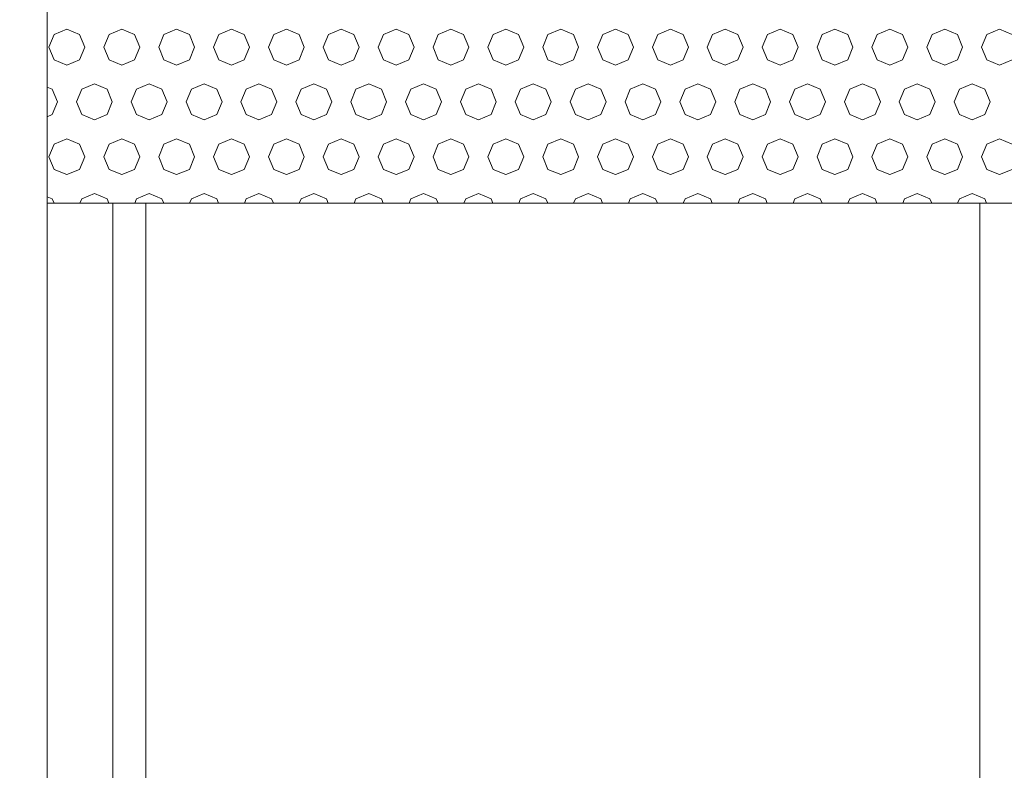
# Model space of a CAD drawing. Header units: millimetres. Extents: x 52659 to 1698020, y -10054 to 104697.
# Tile 238 of 256: x 215518 to 216415, y 10081 to 10765. Entities that reach past the tile are written whole.
import ezdxf

# ---------------------------------------------------------------- set-up
doc = ezdxf.new("R2010")
doc.units = ezdxf.units.MM
doc.header["$MEASUREMENT"] = 0
for name, color, linetype in [('02-04 BRISES SOLEIL FONCEES', 7, 'Continuous'), ('02-04 Mur.Construction', 7, 'Continuous'), ('05-02 Cotation 200ème 100ème.Cotations', 7, 'Continuous'), ('Fenêtres ARCHICAD', 7, 'Continuous')]:
    doc.layers.add(name, color=color, linetype=linetype)
doc.styles.add('STYLE_GENERE_3', font='ARIALN.TTF')
doc.dimstyles.new('STYLE_GENERE__1', dxfattribs={"dimtxt": 200, "dimasz": 95, "dimexe": 0.18, "dimexo": 100, "dimgap": 0, "dimtad": 0, "dimlfac": 0.001, "dimzin": 0, "dimdsep": 46, "dimtxsty": 'STYLE_GENERE_3', "dimblk": 'ARROWHEAD_6', "dimblk1": 'ARROWHEAD_6', "dimblk2": 'ARROWHEAD_6', "dimcen": 0.09, "dimclrd": 7, "dimclre": 7, "dimclrt": 7, "dimazin": 0, "dimtfac": 1, "dimtdec": 4, "dimtmove": 2, "dimatfit": 3, "dimfxl": 1, "dimtolj": 1, "dimtzin": 0, "dimarcsym": 0})
doc.dimstyles.new('STYLE_GENERE__2', dxfattribs={"dimtxt": 200, "dimasz": 95, "dimexe": 0.18, "dimexo": 100, "dimgap": 0, "dimtad": 0, "dimlfac": 0.001, "dimzin": 0, "dimdsep": 46, "dimtxsty": 'STYLE_GENERE_3', "dimblk": 'ARROWHEAD_6', "dimblk1": 'ARROWHEAD_6', "dimblk2": 'ARROWHEAD_6', "dimcen": 0.09, "dimclrd": 7, "dimclre": 7, "dimclrt": 7, "dimazin": 0, "dimtfac": 1, "dimtdec": 4, "dimtmove": 0, "dimatfit": 3, "dimfxl": 1, "dimtolj": 1, "dimtzin": 0, "dimarcsym": 0})

# ---------------------------------------------------------------- blocks, each defined once
blk = doc.blocks.new('Élément de coupe_187_1', base_point=(131932.67, 5158.07))
at = {"layer": '02-04 Mur.Construction', "color": 7, "linetype": 'Continuous', "lineweight": 9}
blk.add_line((215542.67, 9725.96), (215542.67, 11008.07), dxfattribs=at)
blk = doc.blocks.new('Élément de coupe_188_1', base_point=(131932.67, 5158.07))
at = {"layer": 'Fenêtres ARCHICAD', "color": 7, "linetype": 'Continuous', "lineweight": 5}
for p, q in [((215602.67, 10598.03), (215602.67, 9818.07)), ((215632.67, 9848.07), (215632.67, 10598.03)), ((216392.67, 10598.03), (216392.67, 9848.07))]:
    blk.add_line(p, q, dxfattribs=at)
blk = doc.blocks.new('*X382', base_point=(131932.67, 5158.07))
at = {"layer": '02-04 BRISES SOLEIL FONCEES', "color": 7, "linetype": 'Continuous', "lineweight": 5}
for p, q in [((215549.16, 10752.02), (215544.37, 10740.46)), ((215560.73, 10756.81), (215549.16, 10752.02)), ((215572.29, 10752.02), (215560.73, 10756.81)), ((215577.08, 10740.46), (215572.29, 10752.02)), ((215599.16, 10752.02), (215594.37, 10740.46)), ((215610.73, 10756.81), (215599.16, 10752.02)), ((215622.29, 10752.02), (215610.73, 10756.81)), ((215627.08, 10740.46), (215622.29, 10752.02)), ((215649.16, 10752.02), (215644.37, 10740.46)), ((215660.73, 10756.81), (215649.16, 10752.02)), ((215672.29, 10752.02), (215660.73, 10756.81)), ((215677.08, 10740.46), (215672.29, 10752.02)), ((215699.16, 10752.02), (215694.37, 10740.46)), ((215710.73, 10756.81), (215699.16, 10752.02)), ((215722.29, 10752.02), (215710.73, 10756.81)), ((215727.08, 10740.46), (215722.29, 10752.02)), ((215749.16, 10752.02), (215744.37, 10740.46)), ((215760.73, 10756.81), (215749.16, 10752.02)), ((215772.29, 10752.02), (215760.73, 10756.81)), ((215777.08, 10740.46), (215772.29, 10752.02)), ((215799.16, 10752.02), (215794.37, 10740.46)), ((215810.73, 10756.81), (215799.16, 10752.02)), ((215822.29, 10752.02), (215810.73, 10756.81)), ((215827.08, 10740.46), (215822.29, 10752.02)), ((215849.16, 10752.02), (215844.37, 10740.46)), ((215860.73, 10756.81), (215849.16, 10752.02)), ((215872.29, 10752.02), (215860.73, 10756.81)), ((215877.08, 10740.46), (215872.29, 10752.02)), ((215899.16, 10752.02), (215894.37, 10740.46)), ((215910.73, 10756.81), (215899.16, 10752.02)), ((215922.29, 10752.02), (215910.73, 10756.81)), ((215927.08, 10740.46), (215922.29, 10752.02)), ((215949.16, 10752.02), (215944.37, 10740.46)), ((215960.73, 10756.81), (215949.16, 10752.02)), ((215972.29, 10752.02), (215960.73, 10756.81)), ((215977.08, 10740.46), (215972.29, 10752.02)), ((215999.16, 10752.02), (215994.37, 10740.46)), ((216010.73, 10756.81), (215999.16, 10752.02)), ((216022.29, 10752.02), (216010.73, 10756.81)), ((216027.08, 10740.46), (216022.29, 10752.02)), ((216049.16, 10752.02), (216044.37, 10740.46)), ((216060.73, 10756.81), (216049.16, 10752.02)), ((216072.29, 10752.02), (216060.73, 10756.81)), ((216077.08, 10740.46), (216072.29, 10752.02)), ((216099.16, 10752.02), (216094.37, 10740.46)), ((216110.73, 10756.81), (216099.16, 10752.02)), ((216122.29, 10752.02), (216110.73, 10756.81)), ((216127.08, 10740.46), (216122.29, 10752.02)), ((216149.16, 10752.02), (216144.37, 10740.46)), ((216160.73, 10756.81), (216149.16, 10752.02)), ((216172.29, 10752.02), (216160.73, 10756.81)), ((216177.08, 10740.46), (216172.29, 10752.02)), ((216199.16, 10752.02), (216194.37, 10740.46)), ((216210.73, 10756.81), (216199.16, 10752.02)), ((216222.29, 10752.02), (216210.73, 10756.81)), ((216227.08, 10740.46), (216222.29, 10752.02)), ((216249.16, 10752.02), (216244.37, 10740.46)), ((216260.73, 10756.81), (216249.16, 10752.02)), ((216272.29, 10752.02), (216260.73, 10756.81)), ((216277.08, 10740.46), (216272.29, 10752.02)), ((216299.16, 10752.02), (216294.37, 10740.46)), ((216310.73, 10756.81), (216299.16, 10752.02)), ((216322.29, 10752.02), (216310.73, 10756.81)), ((216327.08, 10740.46), (216322.29, 10752.02)), ((216349.16, 10752.02), (216344.37, 10740.46)), ((216360.73, 10756.81), (216349.16, 10752.02)), ((216372.29, 10752.02), (216360.73, 10756.81)), ((216377.08, 10740.46), (216372.29, 10752.02)), ((216399.16, 10752.02), (216394.37, 10740.46)), ((216410.73, 10756.81), (216399.16, 10752.02)), ((216422.29, 10752.02), (216410.73, 10756.81)), ((215544.37, 10740.46), (215549.16, 10728.89)), ((215572.29, 10728.89), (215577.08, 10740.46)), ((215594.37, 10740.46), (215599.16, 10728.89)), ((215622.29, 10728.89), (215627.08, 10740.46)), ((215644.37, 10740.46), (215649.16, 10728.89)), ((215672.29, 10728.89), (215677.08, 10740.46)), ((215694.37, 10740.46), (215699.16, 10728.89)), ((215722.29, 10728.89), (215727.08, 10740.46)), ((215744.37, 10740.46), (215749.16, 10728.89)), ((215772.29, 10728.89), (215777.08, 10740.46)), ((215794.37, 10740.46), (215799.16, 10728.89)), ((215822.29, 10728.89), (215827.08, 10740.46)), ((215844.37, 10740.46), (215849.16, 10728.89)), ((215872.29, 10728.89), (215877.08, 10740.46)), ((215894.37, 10740.46), (215899.16, 10728.89)), ((215922.29, 10728.89), (215927.08, 10740.46)), ((215944.37, 10740.46), (215949.16, 10728.89)), ((215972.29, 10728.89), (215977.08, 10740.46)), ((215994.37, 10740.46), (215999.16, 10728.89)), ((216022.29, 10728.89), (216027.08, 10740.46)), ((216044.37, 10740.46), (216049.16, 10728.89)), ((216072.29, 10728.89), (216077.08, 10740.46)), ((216094.37, 10740.46), (216099.16, 10728.89)), ((216122.29, 10728.89), (216127.08, 10740.46)), ((216144.37, 10740.46), (216149.16, 10728.89)), ((216172.29, 10728.89), (216177.08, 10740.46)), ((216194.37, 10740.46), (216199.16, 10728.89)), ((216222.29, 10728.89), (216227.08, 10740.46)), ((216244.37, 10740.46), (216249.16, 10728.89)), ((216272.29, 10728.89), (216277.08, 10740.46)), ((216294.37, 10740.46), (216299.16, 10728.89)), ((216322.29, 10728.89), (216327.08, 10740.46)), ((216344.37, 10740.46), (216349.16, 10728.89)), ((216372.29, 10728.89), (216377.08, 10740.46)), ((216394.37, 10740.46), (216399.16, 10728.89)), ((215549.16, 10728.89), (215560.73, 10724.1)), ((215560.73, 10724.1), (215572.29, 10728.89)), ((215599.16, 10728.89), (215610.73, 10724.1)), ((215610.73, 10724.1), (215622.29, 10728.89)), ((215649.16, 10728.89), (215660.73, 10724.1)), ((215660.73, 10724.1), (215672.29, 10728.89)), ((215699.16, 10728.89), (215710.73, 10724.1)), ((215710.73, 10724.1), (215722.29, 10728.89)), ((215749.16, 10728.89), (215760.73, 10724.1)), ((215760.73, 10724.1), (215772.29, 10728.89)), ((215799.16, 10728.89), (215810.73, 10724.1)), ((215810.73, 10724.1), (215822.29, 10728.89)), ((215849.16, 10728.89), (215860.73, 10724.1)), ((215860.73, 10724.1), (215872.29, 10728.89)), ((215899.16, 10728.89), (215910.73, 10724.1)), ((215910.73, 10724.1), (215922.29, 10728.89)), ((215949.16, 10728.89), (215960.73, 10724.1)), ((215960.73, 10724.1), (215972.29, 10728.89)), ((215999.16, 10728.89), (216010.73, 10724.1)), ((216010.73, 10724.1), (216022.29, 10728.89)), ((216049.16, 10728.89), (216060.73, 10724.1)), ((216060.73, 10724.1), (216072.29, 10728.89)), ((216099.16, 10728.89), (216110.73, 10724.1)), ((216110.73, 10724.1), (216122.29, 10728.89)), ((216149.16, 10728.89), (216160.73, 10724.1)), ((216160.73, 10724.1), (216172.29, 10728.89)), ((216199.16, 10728.89), (216210.73, 10724.1)), ((216210.73, 10724.1), (216222.29, 10728.89)), ((216249.16, 10728.89), (216260.73, 10724.1)), ((216260.73, 10724.1), (216272.29, 10728.89)), ((216299.16, 10728.89), (216310.73, 10724.1)), ((216310.73, 10724.1), (216322.29, 10728.89)), ((216349.16, 10728.89), (216360.73, 10724.1)), ((216360.73, 10724.1), (216372.29, 10728.89)), ((216399.16, 10728.89), (216410.73, 10724.1)), ((216410.73, 10724.1), (216422.29, 10728.89)), ((215585.73, 10706.81), (215574.16, 10702.02)), ((215597.29, 10702.02), (215585.73, 10706.81)), ((215635.73, 10706.81), (215624.16, 10702.02)), ((215647.29, 10702.02), (215635.73, 10706.81)), ((215685.73, 10706.81), (215674.16, 10702.02)), ((215697.29, 10702.02), (215685.73, 10706.81)), ((215735.73, 10706.81), (215724.16, 10702.02)), ((215747.29, 10702.02), (215735.73, 10706.81)), ((215785.73, 10706.81), (215774.16, 10702.02)), ((215797.29, 10702.02), (215785.73, 10706.81)), ((215835.73, 10706.81), (215824.16, 10702.02)), ((215847.29, 10702.02), (215835.73, 10706.81)), ((215885.73, 10706.81), (215874.16, 10702.02)), ((215897.29, 10702.02), (215885.73, 10706.81)), ((215935.73, 10706.81), (215924.16, 10702.02)), ((215947.29, 10702.02), (215935.73, 10706.81)), ((215985.73, 10706.81), (215974.16, 10702.02)), ((215997.29, 10702.02), (215985.73, 10706.81)), ((216035.73, 10706.81), (216024.16, 10702.02)), ((216047.29, 10702.02), (216035.73, 10706.81)), ((216085.73, 10706.81), (216074.16, 10702.02)), ((216097.29, 10702.02), (216085.73, 10706.81)), ((216135.73, 10706.81), (216124.16, 10702.02)), ((216147.29, 10702.02), (216135.73, 10706.81)), ((216185.73, 10706.81), (216174.16, 10702.02)), ((216197.29, 10702.02), (216185.73, 10706.81)), ((216235.73, 10706.81), (216224.16, 10702.02)), ((216247.29, 10702.02), (216235.73, 10706.81)), ((216285.73, 10706.81), (216274.16, 10702.02)), ((216297.29, 10702.02), (216285.73, 10706.81)), ((216335.73, 10706.81), (216324.16, 10702.02)), ((216347.29, 10702.02), (216335.73, 10706.81)), ((216385.73, 10706.81), (216374.16, 10702.02)), ((216397.29, 10702.02), (216385.73, 10706.81)), ((215547.29, 10702.02), (215542.67, 10703.93)), ((215552.08, 10690.46), (215547.29, 10702.02)), ((215574.16, 10702.02), (215569.37, 10690.46)), ((215602.08, 10690.46), (215597.29, 10702.02)), ((215624.16, 10702.02), (215619.37, 10690.46)), ((215652.08, 10690.46), (215647.29, 10702.02)), ((215674.16, 10702.02), (215669.37, 10690.46)), ((215702.08, 10690.46), (215697.29, 10702.02)), ((215724.16, 10702.02), (215719.37, 10690.46)), ((215752.08, 10690.46), (215747.29, 10702.02)), ((215774.16, 10702.02), (215769.37, 10690.46)), ((215802.08, 10690.46), (215797.29, 10702.02)), ((215824.16, 10702.02), (215819.37, 10690.46)), ((215852.08, 10690.46), (215847.29, 10702.02)), ((215874.16, 10702.02), (215869.37, 10690.46)), ((215902.08, 10690.46), (215897.29, 10702.02)), ((215924.16, 10702.02), (215919.37, 10690.46)), ((215952.08, 10690.46), (215947.29, 10702.02)), ((215974.16, 10702.02), (215969.37, 10690.46)), ((216002.08, 10690.46), (215997.29, 10702.02)), ((216024.16, 10702.02), (216019.37, 10690.46)), ((216052.08, 10690.46), (216047.29, 10702.02)), ((216074.16, 10702.02), (216069.37, 10690.46)), ((216102.08, 10690.46), (216097.29, 10702.02)), ((216124.16, 10702.02), (216119.37, 10690.46)), ((216152.08, 10690.46), (216147.29, 10702.02)), ((216174.16, 10702.02), (216169.37, 10690.46)), ((216202.08, 10690.46), (216197.29, 10702.02)), ((216224.16, 10702.02), (216219.37, 10690.46)), ((216252.08, 10690.46), (216247.29, 10702.02)), ((216274.16, 10702.02), (216269.37, 10690.46)), ((216302.08, 10690.46), (216297.29, 10702.02)), ((216324.16, 10702.02), (216319.37, 10690.46)), ((216352.08, 10690.46), (216347.29, 10702.02)), ((216374.16, 10702.02), (216369.37, 10690.46)), ((216402.08, 10690.46), (216397.29, 10702.02)), ((215547.29, 10678.89), (215552.08, 10690.46)), ((215569.37, 10690.46), (215574.16, 10678.89)), ((215597.29, 10678.89), (215602.08, 10690.46)), ((215619.37, 10690.46), (215624.16, 10678.89)), ((215647.29, 10678.89), (215652.08, 10690.46)), ((215669.37, 10690.46), (215674.16, 10678.89)), ((215697.29, 10678.89), (215702.08, 10690.46)), ((215719.37, 10690.46), (215724.16, 10678.89)), ((215747.29, 10678.89), (215752.08, 10690.46)), ((215769.37, 10690.46), (215774.16, 10678.89)), ((215797.29, 10678.89), (215802.08, 10690.46)), ((215819.37, 10690.46), (215824.16, 10678.89)), ((215847.29, 10678.89), (215852.08, 10690.46)), ((215869.37, 10690.46), (215874.16, 10678.89)), ((215897.29, 10678.89), (215902.08, 10690.46)), ((215919.37, 10690.46), (215924.16, 10678.89)), ((215947.29, 10678.89), (215952.08, 10690.46)), ((215969.37, 10690.46), (215974.16, 10678.89)), ((215997.29, 10678.89), (216002.08, 10690.46)), ((216019.37, 10690.46), (216024.16, 10678.89)), ((216047.29, 10678.89), (216052.08, 10690.46)), ((216069.37, 10690.46), (216074.16, 10678.89)), ((216097.29, 10678.89), (216102.08, 10690.46)), ((216119.37, 10690.46), (216124.16, 10678.89)), ((216147.29, 10678.89), (216152.08, 10690.46)), ((216169.37, 10690.46), (216174.16, 10678.89)), ((216197.29, 10678.89), (216202.08, 10690.46)), ((216219.37, 10690.46), (216224.16, 10678.89)), ((216247.29, 10678.89), (216252.08, 10690.46)), ((216269.37, 10690.46), (216274.16, 10678.89)), ((216297.29, 10678.89), (216302.08, 10690.46)), ((216319.37, 10690.46), (216324.16, 10678.89)), ((216347.29, 10678.89), (216352.08, 10690.46)), ((216369.37, 10690.46), (216374.16, 10678.89)), ((216397.29, 10678.89), (216402.08, 10690.46)), ((215542.67, 10676.98), (215547.29, 10678.89)), ((215574.16, 10678.89), (215585.73, 10674.1)), ((215585.73, 10674.1), (215597.29, 10678.89)), ((215624.16, 10678.89), (215635.73, 10674.1)), ((215635.73, 10674.1), (215647.29, 10678.89)), ((215674.16, 10678.89), (215685.73, 10674.1)), ((215685.73, 10674.1), (215697.29, 10678.89)), ((215724.16, 10678.89), (215735.73, 10674.1)), ((215735.73, 10674.1), (215747.29, 10678.89)), ((215774.16, 10678.89), (215785.73, 10674.1)), ((215785.73, 10674.1), (215797.29, 10678.89)), ((215824.16, 10678.89), (215835.73, 10674.1)), ((215835.73, 10674.1), (215847.29, 10678.89)), ((215874.16, 10678.89), (215885.73, 10674.1)), ((215885.73, 10674.1), (215897.29, 10678.89)), ((215924.16, 10678.89), (215935.73, 10674.1)), ((215935.73, 10674.1), (215947.29, 10678.89)), ((215974.16, 10678.89), (215985.73, 10674.1)), ((215985.73, 10674.1), (215997.29, 10678.89)), ((216024.16, 10678.89), (216035.73, 10674.1)), ((216035.73, 10674.1), (216047.29, 10678.89)), ((216074.16, 10678.89), (216085.73, 10674.1)), ((216085.73, 10674.1), (216097.29, 10678.89)), ((216124.16, 10678.89), (216135.73, 10674.1)), ((216135.73, 10674.1), (216147.29, 10678.89)), ((216174.16, 10678.89), (216185.73, 10674.1)), ((216185.73, 10674.1), (216197.29, 10678.89)), ((216224.16, 10678.89), (216235.73, 10674.1)), ((216235.73, 10674.1), (216247.29, 10678.89)), ((216274.16, 10678.89), (216285.73, 10674.1)), ((216285.73, 10674.1), (216297.29, 10678.89)), ((216324.16, 10678.89), (216335.73, 10674.1)), ((216335.73, 10674.1), (216347.29, 10678.89)), ((216374.16, 10678.89), (216385.73, 10674.1)), ((216385.73, 10674.1), (216397.29, 10678.89)), ((215549.16, 10652.02), (215544.37, 10640.46)), ((215560.73, 10656.81), (215549.16, 10652.02)), ((215572.29, 10652.02), (215560.73, 10656.81)), ((215577.08, 10640.46), (215572.29, 10652.02)), ((215599.16, 10652.02), (215594.37, 10640.46)), ((215610.73, 10656.81), (215599.16, 10652.02)), ((215622.29, 10652.02), (215610.73, 10656.81)), ((215627.08, 10640.46), (215622.29, 10652.02)), ((215649.16, 10652.02), (215644.37, 10640.46)), ((215660.73, 10656.81), (215649.16, 10652.02)), ((215672.29, 10652.02), (215660.73, 10656.81)), ((215677.08, 10640.46), (215672.29, 10652.02)), ((215699.16, 10652.02), (215694.37, 10640.46)), ((215710.73, 10656.81), (215699.16, 10652.02)), ((215722.29, 10652.02), (215710.73, 10656.81)), ((215727.08, 10640.46), (215722.29, 10652.02)), ((215749.16, 10652.02), (215744.37, 10640.46)), ((215760.73, 10656.81), (215749.16, 10652.02)), ((215772.29, 10652.02), (215760.73, 10656.81)), ((215777.08, 10640.46), (215772.29, 10652.02)), ((215799.16, 10652.02), (215794.37, 10640.46)), ((215810.73, 10656.81), (215799.16, 10652.02)), ((215822.29, 10652.02), (215810.73, 10656.81)), ((215827.08, 10640.46), (215822.29, 10652.02)), ((215849.16, 10652.02), (215844.37, 10640.46)), ((215860.73, 10656.81), (215849.16, 10652.02)), ((215872.29, 10652.02), (215860.73, 10656.81)), ((215877.08, 10640.46), (215872.29, 10652.02)), ((215899.16, 10652.02), (215894.37, 10640.46)), ((215910.73, 10656.81), (215899.16, 10652.02)), ((215922.29, 10652.02), (215910.73, 10656.81)), ((215927.08, 10640.46), (215922.29, 10652.02)), ((215949.16, 10652.02), (215944.37, 10640.46)), ((215960.73, 10656.81), (215949.16, 10652.02)), ((215972.29, 10652.02), (215960.73, 10656.81)), ((215977.08, 10640.46), (215972.29, 10652.02)), ((215999.16, 10652.02), (215994.37, 10640.46)), ((216010.73, 10656.81), (215999.16, 10652.02)), ((216022.29, 10652.02), (216010.73, 10656.81)), ((216027.08, 10640.46), (216022.29, 10652.02)), ((216049.16, 10652.02), (216044.37, 10640.46)), ((216060.73, 10656.81), (216049.16, 10652.02)), ((216072.29, 10652.02), (216060.73, 10656.81)), ((216077.08, 10640.46), (216072.29, 10652.02)), ((216099.16, 10652.02), (216094.37, 10640.46)), ((216110.73, 10656.81), (216099.16, 10652.02)), ((216122.29, 10652.02), (216110.73, 10656.81)), ((216127.08, 10640.46), (216122.29, 10652.02)), ((216149.16, 10652.02), (216144.37, 10640.46)), ((216160.73, 10656.81), (216149.16, 10652.02)), ((216172.29, 10652.02), (216160.73, 10656.81)), ((216177.08, 10640.46), (216172.29, 10652.02)), ((216199.16, 10652.02), (216194.37, 10640.46)), ((216210.73, 10656.81), (216199.16, 10652.02)), ((216222.29, 10652.02), (216210.73, 10656.81)), ((216227.08, 10640.46), (216222.29, 10652.02)), ((216249.16, 10652.02), (216244.37, 10640.46)), ((216260.73, 10656.81), (216249.16, 10652.02)), ((216272.29, 10652.02), (216260.73, 10656.81)), ((216277.08, 10640.46), (216272.29, 10652.02)), ((216299.16, 10652.02), (216294.37, 10640.46)), ((216310.73, 10656.81), (216299.16, 10652.02)), ((216322.29, 10652.02), (216310.73, 10656.81)), ((216327.08, 10640.46), (216322.29, 10652.02)), ((216349.16, 10652.02), (216344.37, 10640.46)), ((216360.73, 10656.81), (216349.16, 10652.02)), ((216372.29, 10652.02), (216360.73, 10656.81)), ((216377.08, 10640.46), (216372.29, 10652.02)), ((216399.16, 10652.02), (216394.37, 10640.46)), ((216410.73, 10656.81), (216399.16, 10652.02)), ((216422.29, 10652.02), (216410.73, 10656.81)), ((215544.37, 10640.46), (215549.16, 10628.89)), ((215572.29, 10628.89), (215577.08, 10640.46)), ((215594.37, 10640.46), (215599.16, 10628.89)), ((215622.29, 10628.89), (215627.08, 10640.46)), ((215644.37, 10640.46), (215649.16, 10628.89)), ((215672.29, 10628.89), (215677.08, 10640.46)), ((215694.37, 10640.46), (215699.16, 10628.89)), ((215722.29, 10628.89), (215727.08, 10640.46)), ((215744.37, 10640.46), (215749.16, 10628.89)), ((215772.29, 10628.89), (215777.08, 10640.46)), ((215794.37, 10640.46), (215799.16, 10628.89)), ((215822.29, 10628.89), (215827.08, 10640.46)), ((215844.37, 10640.46), (215849.16, 10628.89)), ((215872.29, 10628.89), (215877.08, 10640.46)), ((215894.37, 10640.46), (215899.16, 10628.89)), ((215922.29, 10628.89), (215927.08, 10640.46)), ((215944.37, 10640.46), (215949.16, 10628.89)), ((215972.29, 10628.89), (215977.08, 10640.46)), ((215994.37, 10640.46), (215999.16, 10628.89)), ((216022.29, 10628.89), (216027.08, 10640.46)), ((216044.37, 10640.46), (216049.16, 10628.89)), ((216072.29, 10628.89), (216077.08, 10640.46)), ((216094.37, 10640.46), (216099.16, 10628.89)), ((216122.29, 10628.89), (216127.08, 10640.46)), ((216144.37, 10640.46), (216149.16, 10628.89)), ((216172.29, 10628.89), (216177.08, 10640.46)), ((216194.37, 10640.46), (216199.16, 10628.89)), ((216222.29, 10628.89), (216227.08, 10640.46)), ((216244.37, 10640.46), (216249.16, 10628.89)), ((216272.29, 10628.89), (216277.08, 10640.46)), ((216294.37, 10640.46), (216299.16, 10628.89)), ((216322.29, 10628.89), (216327.08, 10640.46)), ((216344.37, 10640.46), (216349.16, 10628.89)), ((216372.29, 10628.89), (216377.08, 10640.46)), ((216394.37, 10640.46), (216399.16, 10628.89)), ((215549.16, 10628.89), (215560.73, 10624.1)), ((215560.73, 10624.1), (215572.29, 10628.89)), ((215599.16, 10628.89), (215610.73, 10624.1)), ((215610.73, 10624.1), (215622.29, 10628.89)), ((215649.16, 10628.89), (215660.73, 10624.1)), ((215660.73, 10624.1), (215672.29, 10628.89)), ((215699.16, 10628.89), (215710.73, 10624.1)), ((215710.73, 10624.1), (215722.29, 10628.89)), ((215749.16, 10628.89), (215760.73, 10624.1)), ((215760.73, 10624.1), (215772.29, 10628.89)), ((215799.16, 10628.89), (215810.73, 10624.1)), ((215810.73, 10624.1), (215822.29, 10628.89)), ((215849.16, 10628.89), (215860.73, 10624.1)), ((215860.73, 10624.1), (215872.29, 10628.89)), ((215899.16, 10628.89), (215910.73, 10624.1)), ((215910.73, 10624.1), (215922.29, 10628.89)), ((215949.16, 10628.89), (215960.73, 10624.1)), ((215960.73, 10624.1), (215972.29, 10628.89)), ((215999.16, 10628.89), (216010.73, 10624.1)), ((216010.73, 10624.1), (216022.29, 10628.89)), ((216049.16, 10628.89), (216060.73, 10624.1)), ((216060.73, 10624.1), (216072.29, 10628.89)), ((216099.16, 10628.89), (216110.73, 10624.1)), ((216110.73, 10624.1), (216122.29, 10628.89)), ((216149.16, 10628.89), (216160.73, 10624.1)), ((216160.73, 10624.1), (216172.29, 10628.89)), ((216199.16, 10628.89), (216210.73, 10624.1)), ((216210.73, 10624.1), (216222.29, 10628.89)), ((216249.16, 10628.89), (216260.73, 10624.1)), ((216260.73, 10624.1), (216272.29, 10628.89)), ((216299.16, 10628.89), (216310.73, 10624.1)), ((216310.73, 10624.1), (216322.29, 10628.89)), ((216349.16, 10628.89), (216360.73, 10624.1)), ((216360.73, 10624.1), (216372.29, 10628.89)), ((216399.16, 10628.89), (216410.73, 10624.1)), ((216410.73, 10624.1), (216422.29, 10628.89)), ((215547.29, 10602.02), (215542.67, 10603.93)), ((215548.94, 10598.03), (215547.29, 10602.02)), ((215574.16, 10602.02), (215572.51, 10598.03)), ((215585.73, 10606.81), (215574.16, 10602.02)), ((215597.29, 10602.02), (215585.73, 10606.81)), ((215598.94, 10598.03), (215597.29, 10602.02)), ((215624.16, 10602.02), (215622.51, 10598.03)), ((215635.73, 10606.81), (215624.16, 10602.02)), ((215647.29, 10602.02), (215635.73, 10606.81)), ((215648.94, 10598.03), (215647.29, 10602.02)), ((215674.16, 10602.02), (215672.51, 10598.03)), ((215685.73, 10606.81), (215674.16, 10602.02)), ((215697.29, 10602.02), (215685.73, 10606.81)), ((215698.94, 10598.03), (215697.29, 10602.02)), ((215724.16, 10602.02), (215722.51, 10598.03)), ((215735.73, 10606.81), (215724.16, 10602.02)), ((215747.29, 10602.02), (215735.73, 10606.81)), ((215748.94, 10598.03), (215747.29, 10602.02)), ((215774.16, 10602.02), (215772.51, 10598.03)), ((215785.73, 10606.81), (215774.16, 10602.02)), ((215797.29, 10602.02), (215785.73, 10606.81)), ((215798.94, 10598.03), (215797.29, 10602.02)), ((215824.16, 10602.02), (215822.51, 10598.03)), ((215835.73, 10606.81), (215824.16, 10602.02)), ((215847.29, 10602.02), (215835.73, 10606.81)), ((215848.94, 10598.03), (215847.29, 10602.02)), ((215874.16, 10602.02), (215872.51, 10598.03)), ((215885.73, 10606.81), (215874.16, 10602.02)), ((215897.29, 10602.02), (215885.73, 10606.81)), ((215898.94, 10598.03), (215897.29, 10602.02)), ((215924.16, 10602.02), (215922.51, 10598.03)), ((215935.73, 10606.81), (215924.16, 10602.02)), ((215947.29, 10602.02), (215935.73, 10606.81)), ((215948.94, 10598.03), (215947.29, 10602.02)), ((215974.16, 10602.02), (215972.51, 10598.03)), ((215985.73, 10606.81), (215974.16, 10602.02)), ((215997.29, 10602.02), (215985.73, 10606.81)), ((215998.94, 10598.03), (215997.29, 10602.02)), ((216024.16, 10602.02), (216022.51, 10598.03)), ((216035.73, 10606.81), (216024.16, 10602.02)), ((216047.29, 10602.02), (216035.73, 10606.81)), ((216048.94, 10598.03), (216047.29, 10602.02)), ((216074.16, 10602.02), (216072.51, 10598.03)), ((216085.73, 10606.81), (216074.16, 10602.02)), ((216097.29, 10602.02), (216085.73, 10606.81)), ((216098.94, 10598.03), (216097.29, 10602.02)), ((216124.16, 10602.02), (216122.51, 10598.03)), ((216135.73, 10606.81), (216124.16, 10602.02)), ((216147.29, 10602.02), (216135.73, 10606.81)), ((216148.94, 10598.03), (216147.29, 10602.02)), ((216174.16, 10602.02), (216172.51, 10598.03)), ((216185.73, 10606.81), (216174.16, 10602.02)), ((216197.29, 10602.02), (216185.73, 10606.81)), ((216198.94, 10598.03), (216197.29, 10602.02)), ((216224.16, 10602.02), (216222.51, 10598.03)), ((216235.73, 10606.81), (216224.16, 10602.02)), ((216247.29, 10602.02), (216235.73, 10606.81)), ((216248.94, 10598.03), (216247.29, 10602.02)), ((216274.16, 10602.02), (216272.51, 10598.03)), ((216285.73, 10606.81), (216274.16, 10602.02)), ((216297.29, 10602.02), (216285.73, 10606.81)), ((216298.94, 10598.03), (216297.29, 10602.02)), ((216324.16, 10602.02), (216322.51, 10598.03)), ((216335.73, 10606.81), (216324.16, 10602.02)), ((216347.29, 10602.02), (216335.73, 10606.81)), ((216348.94, 10598.03), (216347.29, 10602.02)), ((216374.16, 10602.02), (216372.51, 10598.03)), ((216385.73, 10606.81), (216374.16, 10602.02)), ((216397.29, 10602.02), (216385.73, 10606.81)), ((216398.94, 10598.03), (216397.29, 10602.02))]:
    blk.add_line(p, q, dxfattribs=at)
blk = doc.blocks.new('Élément de coupe_340_1', base_point=(131932.67, 5158.07))
at = {"layer": '02-04 BRISES SOLEIL FONCEES', "color": 7, "linetype": 'Continuous', "lineweight": 9}
blk.add_line((215542.67, 10598.03), (217300.74, 10598.03), dxfattribs=at)
at = {"layer": '02-04 BRISES SOLEIL FONCEES', "lineweight": 0}
blk.add_blockref('*X382', (131932.67, 5158.07), dxfattribs=at)
blk = doc.blocks.new('*D713', base_point=(131932.67, 5158.07))
at = {"layer": '05-02 Cotation 200ème 100ème.Cotations', "color": 7, "linetype": 'Continuous', "lineweight": 25, "transparency": 16777216}
for p, q in [((215078.44, 11048.07), (215178.44, 10948.07)), ((215078.44, 10648.03), (215178.44, 10548.03))]:
    blk.add_line(p, q, dxfattribs=at)
at = {"layer": '05-02 Cotation 200ème 100ème.Cotations', "color": 7, "linetype": 'Continuous', "lineweight": 13, "transparency": 16777216}
for p, q in [((215222.19, 10998.07), (215034.69, 10998.07)), ((215128.44, 10598.03), (215128.44, 10998.07)), ((215222.19, 10598.03), (215034.69, 10598.03)), ((215128.44, 10523.03), (215128.44, 10598.03))]:
    blk.add_line(p, q, dxfattribs=at)
at = {"layer": '05-02 Cotation 200ème 100ème.Cotations', "color": 7, "lineweight": 9, "transparency": 16777216, "char_height": 200, "attachment_point": 7, "rotation": 90, "style": 'STYLE_GENERE_3'}
for s, insert in [('\\A1;0,35', (215085.58, 10840.91)), ('\\A1;0,40', (215400.69, 10574.05))]:
    blk.add_mtext(s, dxfattribs=dict(at, insert=insert))
blk = doc.blocks.new('ARROWHEAD_6')
at = {"color": 0, "linetype": 'Continuous', "lineweight": 0}
for p, q in [((-0.5, -0.5), (0.5, 0.5)), ((0, 0), (-1, 0))]:
    blk.add_line(p, q, dxfattribs=at)
blk = doc.blocks.new('*D715', base_point=(131932.67, 5158.07))
at = {"layer": '05-02 Cotation 200ème 100ème.Cotations', "color": 7, "linetype": 'Continuous', "lineweight": 25, "transparency": 16777216}
for p, q in [((215078.44, 11048.07), (215178.44, 10948.07)), ((215078.44, 10648.03), (215178.44, 10548.03))]:
    blk.add_line(p, q, dxfattribs=at)
at = {"layer": '05-02 Cotation 200ème 100ème.Cotations', "color": 7, "linetype": 'Continuous', "lineweight": 13, "transparency": 16777216}
for p, q in [((215222.19, 10998.07), (215034.69, 10998.07)), ((215128.44, 10598.03), (215128.44, 10998.07)), ((215222.19, 10598.03), (215034.69, 10598.03)), ((215128.44, 10523.03), (215128.44, 10598.03))]:
    blk.add_line(p, q, dxfattribs=at)
at = {"layer": '05-02 Cotation 200ème 100ème.Cotations', "color": 7, "lineweight": 9, "transparency": 16777216, "char_height": 200, "attachment_point": 7, "rotation": 90, "style": 'STYLE_GENERE_3'}
for s, insert in [('\\A1;0,35', (215085.58, 10840.91)), ('\\A1;0,40', (215400.69, 10574.05))]:
    blk.add_mtext(s, dxfattribs=dict(at, insert=insert))
blk = doc.blocks.new('*D742', base_point=(131932.67, 5158.07))
at = {"layer": '05-02 Cotation 200ème 100ème.Cotations', "color": 7, "linetype": 'Continuous', "lineweight": 25, "transparency": 16777216}
for p, q in [((165280.71, 11058.07), (165380.71, 10958.07)), ((165280.71, 9772.86), (165380.71, 9672.86))]:
    blk.add_line(p, q, dxfattribs=at)
at = {"layer": '05-02 Cotation 200ème 100ème.Cotations', "color": 7, "linetype": 'Continuous', "lineweight": 13, "transparency": 16777216}
for p, q in [((165424.46, 11008.07), (165236.96, 11008.07)), ((165330.71, 10614.34), (165330.71, 11008.07)), ((165330.71, 9722.86), (165330.71, 10116.59)), ((165424.46, 9722.86), (165236.96, 9722.86))]:
    blk.add_line(p, q, dxfattribs=at)
at = {"layer": '05-02 Cotation 200ème 100ème.Cotations', "color": 7, "lineweight": 9, "transparency": 16777216, "char_height": 200, "attachment_point": 7, "rotation": 90, "style": 'STYLE_GENERE_3'}
for s, insert in [('\\A1;0,35', (165287.85, 10961.33)), ('\\A1;1,29', (165430.71, 10141.47))]:
    blk.add_mtext(s, dxfattribs=dict(at, insert=insert))
blk = doc.blocks.new('*D762', base_point=(131932.67, 5158.07))
at = {"layer": '05-02 Cotation 200ème 100ème.Cotations', "color": 7, "linetype": 'Continuous', "lineweight": 25, "transparency": 16777216}
for p, q in [((135853.9, 11058.07), (135953.9, 10958.07)), ((135853.9, 9772.86), (135953.9, 9672.86))]:
    blk.add_line(p, q, dxfattribs=at)
at = {"layer": '05-02 Cotation 200ème 100ème.Cotations', "color": 7, "linetype": 'Continuous', "lineweight": 13, "transparency": 16777216}
for p, q in [((135997.65, 11008.07), (135810.15, 11008.07)), ((135903.9, 10614.34), (135903.9, 11008.07)), ((135903.9, 9722.86), (135903.9, 10116.59)), ((135997.65, 9722.86), (135810.15, 9722.86))]:
    blk.add_line(p, q, dxfattribs=at)
at = {"layer": '05-02 Cotation 200ème 100ème.Cotations', "color": 7, "lineweight": 9, "transparency": 16777216, "char_height": 200, "attachment_point": 7, "rotation": 90, "style": 'STYLE_GENERE_3'}
for s, insert in [('\\A1;0,35', (135861.04, 10961.33)), ('\\A1;1,29', (136003.9, 10141.47))]:
    blk.add_mtext(s, dxfattribs=dict(at, insert=insert))

msp = doc.modelspace()

# ---------------------------------------------------------------- block references
at = {"layer": '02-04 BRISES SOLEIL FONCEES', "lineweight": 0}
msp.add_blockref('Élément de coupe_340_1', (131932.668, 5158.072), dxfattribs=at)
at = {"layer": '02-04 Mur.Construction', "lineweight": 0}
msp.add_blockref('Élément de coupe_187_1', (131932.668, 5158.072), dxfattribs=at)
at = {"layer": 'Fenêtres ARCHICAD', "lineweight": 0}
msp.add_blockref('Élément de coupe_188_1', (131932.668, 5158.072), dxfattribs=at)

# ---------------------------------------------------------------- dimensions: what is measured, and where the dimension line sits
at = {"layer": '05-02 Cotation 200ème 100ème.Cotations', "color": 7, "linetype": 'Continuous', "lineweight": 13}
for base, p1, p2, dimstyle, picture, middle in [((135903.901, 11008.072), (221690.249, 9722.862), (220602.668, 11008.072), 'STYLE_GENERE__2', '*D762', (135903.901, 10401.231)), ((165330.708, 11008.072), (221690.249, 9722.862), (220602.668, 11008.072), 'STYLE_GENERE__2', '*D742', (165330.708, 10401.231)), ((215128.441, 10998.069), (217300.744, 10598.03), (217300.744, 10998.069), 'STYLE_GENERE__1', '*D713', (215300.69, 10833.814)), ((215128.441, 10998.069), (217300.744, 10598.03), (217300.744, 10998.069), 'STYLE_GENERE__1', '*D715', (215300.69, 10833.814))]:
    dim = msp.add_linear_dim(base=base, p1=p1, p2=p2, angle=90, dimstyle=dimstyle, dxfattribs=at)
    dim.commit()
    dim.dimension.update_dxf_attribs({"geometry": picture, "text_midpoint": middle, "dimtype": 160, "text_rotation": 90})

doc.saveas('drawing.dxf')
